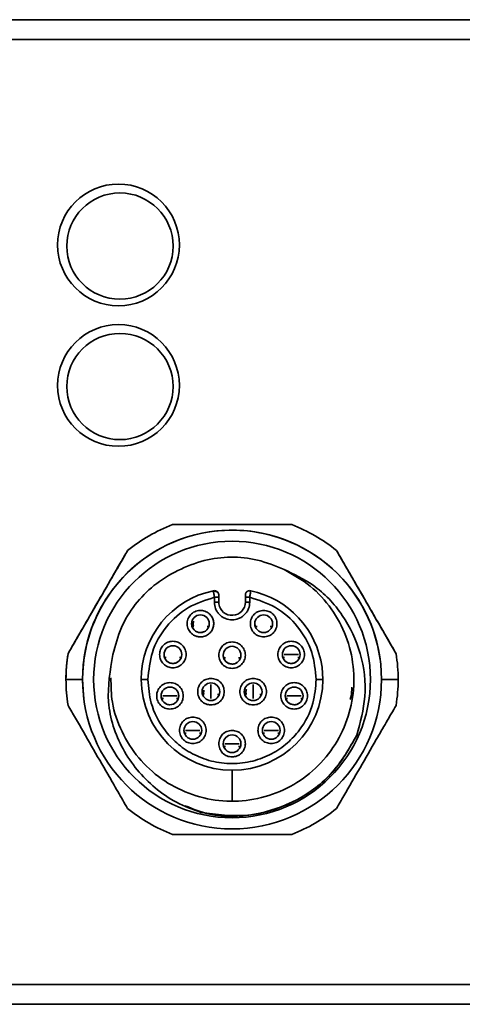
# Model space of a CAD drawing. Header units: millimetres. Extents: x 0 to 420, y 0 to 297.
# Tile 46 of 119: x 159 to 169, y 237 to 259. Entities that reach past the tile are written whole.
import ezdxf

# ---------------------------------------------------------------- set-up
doc = ezdxf.new("R2010")
doc.units = ezdxf.units.MM

msp = doc.modelspace()

# ---------------------------------------------------------------- linework, layer by layer
at = {"color": 7, "linetype": 'Continuous', "lineweight": 35}
for p, q in [((92.3066, 259.115), (206.9816, 259.115)), ((206.9816, 258.665), (92.3066, 258.665)), ((161.4234, 247.1203), (161.4234, 247.1203)), ((166.1393, 247.1203), (166.1393, 247.1203)), ((163.3814, 246.0618), (163.3814, 245.9544)), ((163.4814, 245.9544), (163.4814, 246.0618)), ((163.4814, 245.9544), (163.4841, 245.9138)), ((164.0814, 246.0618), (164.0814, 245.9544)), ((164.1814, 245.9544), (164.1814, 246.0618)), ((164.3462, 245.4039), (164.3458, 245.4039)), ((164.6444, 245.4039), (164.6447, 245.4039)), ((165.1168, 244.768), (164.955, 244.768)), ((165.2785, 244.768), (165.1168, 244.768)), ((167.4856, 244.7885), (167.497, 244.7112)), ((162.2961, 244.7055), (162.2957, 244.7055)), ((162.5942, 244.7055), (162.5946, 244.7055)), ((163.632, 244.6919), (163.6317, 244.6919)), ((163.9302, 244.6919), (163.9306, 244.6919)), ((164.968, 244.7055), (164.9677, 244.7055)), ((165.2662, 244.7055), (165.2665, 244.7055)), ((167.1254, 244.6605), (167.1254, 244.6605)), ((167.497, 244.7112), (167.497, 244.7112)), ((165.8314, 244.2044), (165.8126, 244.4815)), ((160.4373, 243.7482), (160.4064, 244.2044)), ((163.3023, 244.0912), (163.3023, 243.9294)), ((164.2577, 244.0912), (164.2577, 243.9294)), ((163.3023, 243.9294), (163.3023, 243.7722)), ((164.2577, 243.9294), (164.2577, 243.7721)), ((166.4747, 243.8621), (166.445, 243.7559)), ((166.4855, 244.0303), (166.4747, 243.8621)), ((160.4373, 243.7482), (160.4373, 243.7482)), ((162.3788, 243.8352), (162.217, 243.8352)), ((162.2301, 243.7727), (162.2297, 243.7727)), ((162.5405, 243.8352), (162.3788, 243.8352)), ((162.5282, 243.7727), (162.5286, 243.7727)), ((165.1832, 243.8352), (165.0214, 243.8352)), ((165.0345, 243.7727), (165.0341, 243.7727)), ((165.3449, 243.8352), (165.1832, 243.8352)), ((165.3326, 243.7727), (165.3331, 243.7727)), ((162.8956, 243.056), (162.7338, 243.056)), ((162.7469, 242.9935), (162.7465, 242.9935)), ((163.0573, 243.056), (162.8956, 243.056)), ((163.045, 242.9935), (163.0454, 242.9935)), ((164.666, 243.056), (164.5042, 243.056)), ((164.5173, 242.9935), (164.5169, 242.9935)), ((164.8277, 243.056), (164.666, 243.056)), ((164.8154, 242.9935), (164.8159, 242.9935)), ((163.7807, 242.7544), (163.6189, 242.7544)), ((163.9425, 242.7544), (163.7807, 242.7544)), ((163.632, 242.6919), (163.6316, 242.6919)), ((163.9301, 242.6919), (163.9306, 242.6919)), ((206.9816, 237.315), (85.3815, 237.315)), ((206.9816, 236.865), (85.3815, 236.865))]:
    msp.add_line(p, q, dxfattribs=at)
for centre, radius in [((161.2165, 254.025), 1.375), ((161.2165, 250.85), 1.375), ((163.7814, 244.2044), 3.375), ((163.7814, 244.2044), 3.125), ((163.0674, 245.4664), 0.2), ((164.4954, 245.4664), 0.2), ((162.4454, 244.768), 0.2), ((163.7814, 244.7544), 0.2), ((165.1173, 244.768), 0.2), ((163.3051, 243.9294), 0.2), ((164.2577, 243.9294), 0.2), ((162.3792, 243.8352), 0.2), ((165.1836, 243.8352), 0.2), ((162.8962, 243.056), 0.2), ((164.6666, 243.056), 0.2), ((163.7814, 242.7544), 0.2)]:
    msp.add_circle(centre, radius, dxfattribs=at)
for centre, radius, start, end in [((161.25, 254.0001), 1.2, 90, 270), ((161.25, 254.0001), 1.2, 270, 90), ((161.25, 250.8251), 1.2, 90, 270), ((161.25, 250.8251), 1.2, 270, 90), ((163.7814, 244.2044), 3.75, 111.03947, 128.96053), ((163.7814, 244.2044), 3.75, 111.03947, 128.96053), ((163.7814, 244.2044), 3.75, 51.03947, 68.96053), ((163.7814, 244.2044), 3.75, 51.03947, 68.96053), ((163.7814, 244.2044), 3.375, 7.76748, 180), ((163.7814, 244.2044), 2.05, 101.837, 180), ((163.7814, 244.2044), 3.75, 171.03947, 180), ((163.7814, 244.2044), 3.75, 171.03947, 187.76748), ((163.7814, 244.2044), 3.75, 0, 8.96053), ((163.7814, 244.2044), 3.75, 180, 188.96053), ((163.7814, 244.2044), 2.05, 180, 0), ((163.7814, 244.2044), 3.75, 351.03947, 0), ((163.7814, 244.2044), 3.75, 231.03947, 248.96053), ((163.7814, 244.2044), 3.75, 291.03947, 308.96053)]:
    msp.add_arc(centre, radius, start, end, dxfattribs=at)
at = {"color": 8, "linetype": 'Continuous', "lineweight": 35}
for centre, radius, start, end in [((163.7814, 244.2044), 2.05, 7.76748, 78.163), ((163.7814, 245.9544), 0.3, 187.76748, 0)]:
    msp.add_arc(centre, radius, start, end, dxfattribs=at)
at = {"color": 7, "linetype": 'Continuous', "lineweight": 35}
for points, knots in [([(162.4351, 247.7044), (162.5421, 247.7044), (162.7557, 247.7044), (163.2122, 247.7044), (163.5536, 247.7044), (163.7814, 247.7044)], [0, 0, 0, 0, 0.2505356, 0.5000608, 1, 1, 1, 1]), ([(165.1277, 247.7044), (165.0175, 247.7044), (164.6775, 247.7044), (164.0613, 247.7044), (163.4253, 247.7044), (162.8711, 247.7044), (162.5818, 247.7044), (162.4351, 247.7044)], [0, 0, 0, 0, 0.1284329, 0.3964919, 0.6657598, 0.8305212, 1, 1, 1, 1]), ([(163.7814, 247.7044), (164.0085, 247.7044), (164.3498, 247.7044), (164.8063, 247.7044), (165.0205, 247.7044), (165.1277, 247.7044)], [0, 0, 0, 0, 0.4986635, 0.7492064, 1, 1, 1, 1]), ([(160.0771, 244.7885), (160.1306, 244.8811), (160.2374, 245.066), (160.4658, 245.4616), (160.8049, 246.0491), (161.1553, 246.6559), (161.3696, 247.0271), (161.4234, 247.1203)], [0, 0, 0, 0, 0.1252816, 0.2500596, 0.5000571, 0.8745035, 1, 1, 1, 1]), ([(161.4234, 247.1203), (161.3684, 247.0249), (161.1984, 246.7305), (160.8902, 246.1968), (160.5722, 245.646), (160.2952, 245.1661), (160.1505, 244.9155), (160.0771, 244.7885)], [0, 0, 0, 0, 0.1284336, 0.3964929, 0.66576, 0.8305212, 1, 1, 1, 1]), ([(166.1393, 247.1203), (166.1928, 247.0277), (166.2996, 246.8428), (166.5279, 246.4472), (166.8671, 245.8597), (167.2175, 245.2529), (167.4318, 244.8817), (167.4856, 244.7885)], [0, 0, 0, 0, 0.1252822, 0.2500595, 0.5000575, 0.8745036, 1, 1, 1, 1]), ([(167.4856, 244.7885), (167.4305, 244.8838), (167.2605, 245.1783), (166.9524, 245.712), (166.6344, 246.2628), (166.3573, 246.7427), (166.2127, 246.9933), (166.1393, 247.1203)], [0, 0, 0, 0, 0.1284335, 0.3964926, 0.6657598, 0.8305216, 1, 1, 1, 1]), ([(161.0902, 244.7703), (161.1455, 244.9765), (161.2529, 245.3778), (161.5755, 245.9111), (162.0119, 246.3521), (162.5481, 246.6847), (163.1368, 246.9118), (163.7517, 246.9936), (164.3718, 246.9286), (164.7568, 246.772), (164.9546, 246.6915)], [0, 0, 0, 0, 0.1283842, 0.2499581, 0.371551, 0.4999881, 0.6283377, 0.749896, 0.8715055, 1, 1, 1, 1]), ([(164.9584, 246.6898), (165.1624, 246.574), (165.5704, 246.3425), (166.0459, 245.8135), (166.3804, 245.1921), (166.5453, 244.5035), (166.5312, 243.7964), (166.3392, 243.1156), (165.9817, 242.5051), (165.4815, 242.0048), (164.8713, 241.6471), (164.1905, 241.4546), (163.4833, 241.4403), (162.7953, 241.6053), (162.1714, 241.9382), (161.6503, 242.4179), (161.2729, 243.0135), (161.0539, 243.6389), (161.0487, 244.0584), (161.0464, 244.2435)], [0, 0, 0, 0, 0.0595614, 0.1191206, 0.1786762, 0.2382363, 0.2977967, 0.3573525, 0.4169111, 0.4764724, 0.5360289, 0.5955861, 0.6551476, 0.7147054, 0.7742616, 0.8338225, 0.8933818, 0.9529375, 1, 1, 1, 1]), ([(164.9562, 246.6906), (165.1815, 246.5838), (165.6946, 246.3404), (166.3152, 245.6787), (166.7244, 244.799), (166.8409, 243.8415), (166.6774, 243.2375), (166.5995, 242.9497)], [0, 0, 0, 0, 0.1649616, 0.3755946, 0.5866723, 0.8030009, 1, 1, 1, 1]), ([(163.4814, 246.1091), (163.481, 246.1153), (163.4801, 246.1284), (163.4731, 246.1476), (163.4612, 246.166), (163.4446, 246.1816), (163.4244, 246.1932), (163.4025, 246.1999), (163.3806, 246.2021), (163.3667, 246.2001), (163.3599, 246.1991)], [0, 0, 0, 0, 0.1142349, 0.2373558, 0.36718483, 0.50058539, 0.63389744, 0.76347194, 0.88621853, 1, 1, 1, 1]), ([(163.4814, 246.1129), (163.4809, 246.1203), (163.4799, 246.1351), (163.4723, 246.1563), (163.4606, 246.1753), (163.4449, 246.1912), (163.4261, 246.2033), (163.4051, 246.2109), (163.3829, 246.214), (163.3682, 246.2118), (163.3609, 246.2108)], [0, 0, 0, 0, 0.1250005, 0.2500014, 0.3749975, 0.5000019, 0.624996, 0.7499912, 0.8749909, 1, 1, 1, 1]), ([(163.3814, 246.0618), (163.3797, 246.0737), (163.3762, 246.0985), (163.3708, 246.1379), (163.3658, 246.1758), (163.3617, 246.205), (163.3611, 246.2089), (163.3609, 246.2108)], [0, 0, 0, 0, 0.1536486, 0.3182307, 0.5385901, 0.7682953, 1, 1, 1, 1]), ([(163.4814, 246.0618), (163.4814, 246.0685), (163.4814, 246.0818), (163.4814, 246.0988), (163.4814, 246.1084), (163.4814, 246.1124), (163.4814, 246.1128), (163.4814, 246.1129)], [0, 0, 0, 0, 0.2515067, 0.5017544, 0.7523614, 0.8741205, 1, 1, 1, 1]), ([(164.2019, 246.2108), (164.1945, 246.2118), (164.1798, 246.214), (164.1576, 246.2109), (164.1366, 246.2033), (164.1178, 246.1912), (164.1021, 246.1753), (164.0904, 246.1563), (164.0828, 246.1351), (164.0818, 246.1203), (164.0814, 246.1129)], [0, 0, 0, 0, 0.1249883, 0.2499882, 0.3750033, 0.4999975, 0.6250021, 0.7499983, 0.8749993, 1, 1, 1, 1]), ([(164.0814, 246.1129), (164.0814, 246.1127), (164.0814, 246.1124), (164.0814, 246.1083), (164.0814, 246.0988), (164.0814, 246.0818), (164.0814, 246.0685), (164.0814, 246.0618)], [0, 0, 0, 0, 0.1258052, 0.2490538, 0.4977433, 0.7494812, 1, 1, 1, 1]), ([(164.2019, 246.2108), (164.2016, 246.2089), (164.2011, 246.205), (164.1969, 246.1759), (164.192, 246.1379), (164.1865, 246.0985), (164.183, 246.0738), (164.1814, 246.0618)], [0, 0, 0, 0, 0.2316, 0.4612551, 0.6815659, 0.8462398, 1, 1, 1, 1]), ([(161.8814, 244.2044), (161.9014, 244.4129), (161.9426, 244.8428), (162.2751, 245.419), (162.7684, 245.8668), (163.181, 245.9981), (163.3814, 246.0618)], [0, 0, 0, 0, 0.2421945, 0.4993762, 0.7568986, 1, 1, 1, 1]), ([(163.3814, 246.0618), (163.3945, 246.0618), (163.4207, 246.0618), (163.4537, 246.0618), (163.4769, 246.0618), (163.4799, 246.0618), (163.4814, 246.0618)], [0, 0, 0, 0, 0.2500065, 0.5000064, 0.7500046, 1, 1, 1, 1]), ([(163.3814, 245.9544), (163.3867, 245.9041), (163.395, 245.8264), (163.4449, 245.7331), (163.4966, 245.6696), (163.5602, 245.6176), (163.6534, 245.5694), (163.7814, 245.5447), (163.9094, 245.5694), (164.0026, 245.6176), (164.0663, 245.6697), (164.1179, 245.7332), (164.1677, 245.8265), (164.176, 245.9041), (164.1814, 245.9544)], [0, 0, 0, 0, 0.1197211, 0.1849702, 0.250001, 0.3152483, 0.3802792, 0.5000009, 0.6197226, 0.6849697, 0.7500006, 0.815249, 0.8802789, 1, 1, 1, 1]), ([(163.4814, 245.9544), (163.4799, 245.9544), (163.4769, 245.9544), (163.4537, 245.9544), (163.4207, 245.9544), (163.3945, 245.9544), (163.3814, 245.9544)], [0, 0, 0, 0, 0.2499954, 0.4999936, 0.7499935, 1, 1, 1, 1]), ([(164.0814, 246.0618), (164.0829, 246.0618), (164.0859, 246.0618), (164.109, 246.0618), (164.1421, 246.0618), (164.1683, 246.0618), (164.1814, 246.0618)], [0, 0, 0, 0, 0.2500039, 0.5000059, 0.7499897, 1, 1, 1, 1]), ([(164.1814, 245.9544), (164.1683, 245.9544), (164.1421, 245.9544), (164.109, 245.9544), (164.0859, 245.9544), (164.0829, 245.9544), (164.0814, 245.9544)], [0, 0, 0, 0, 0.25001075, 0.49999826, 0.7499957, 1, 1, 1, 1]), ([(164.1814, 246.0618), (164.3817, 245.9981), (164.7944, 245.8668), (165.2876, 245.419), (165.6202, 244.8428), (165.6614, 244.4129), (165.6814, 244.2044)], [0, 0, 0, 0, 0.2431027, 0.5006239, 0.7578056, 1, 1, 1, 1]), ([(163.2219, 245.7236), (163.1859, 245.7399), (163.1139, 245.7726), (162.9926, 245.7646), (162.8843, 245.714), (162.8035, 245.6249), (162.7629, 245.5118), (162.769, 245.3924), (162.8188, 245.2815), (162.8815, 245.2333), (162.9128, 245.2093)], [0, 0, 0, 0, 0.12499922, 0.24999792, 0.37499996, 0.49999781, 0.6249983, 0.7499979, 0.87499941, 1, 1, 1, 1]), ([(163.0674, 245.1664), (163.0999, 245.1695), (163.1649, 245.1756), (163.2522, 245.2237), (163.3201, 245.295), (163.3616, 245.3848), (163.3723, 245.4831), (163.3508, 245.5792), (163.3007, 245.6654), (163.2481, 245.7042), (163.2219, 245.7236)], [0, 0, 0, 0, 0.1249982, 0.2500007, 0.3749975, 0.4999995, 0.6249982, 0.7499982, 0.8749987, 1, 1, 1, 1]), ([(164.4954, 245.7664), (164.4561, 245.7619), (164.3776, 245.7529), (164.2777, 245.6835), (164.211, 245.5843), (164.1876, 245.4664), (164.211, 245.3485), (164.2777, 245.2493), (164.3776, 245.1799), (164.4561, 245.1709), (164.4954, 245.1664)], [0, 0, 0, 0, 0.1249977, 0.2499987, 0.3749996, 0.5000003, 0.6250009, 0.7500019, 0.8750023, 1, 1, 1, 1]), ([(164.4954, 245.1664), (164.5346, 245.1709), (164.6132, 245.1799), (164.713, 245.2493), (164.7798, 245.3485), (164.8032, 245.4664), (164.7798, 245.5843), (164.713, 245.6835), (164.6132, 245.7529), (164.5346, 245.7619), (164.4954, 245.7664)], [0, 0, 0, 0, 0.1250007, 0.2500001, 0.375, 0.4999997, 0.6249994, 0.7499994, 0.8749993, 1, 1, 1, 1]), ([(163.1319, 245.2792), (163.1105, 245.2733), (163.0638, 245.2603), (162.9886, 245.2773), (162.9227, 245.3212), (162.8764, 245.3879), (162.8704, 245.4402), (162.8674, 245.4664)], [0, 0, 0, 0, 0.1740944, 0.3805697, 0.587051, 0.7935242, 1, 1, 1, 1]), ([(162.9177, 245.5197), (162.9145, 245.513), (162.9071, 245.4975), (162.9049, 245.4617), (162.9045, 245.4321), (162.9118, 245.4149), (162.9119, 245.4147)], [0, 0, 0, 0, 0.2051636, 0.4769619, 0.9941685, 1, 1, 1, 1]), ([(164.6044, 245.3033), (164.5939, 245.2954), (164.5625, 245.2718), (164.4949, 245.262), (164.4169, 245.2766), (164.3506, 245.3214), (164.3044, 245.3879), (164.2984, 245.4402), (164.2954, 245.4664)], [0, 0, 0, 0, 0.09090348, 0.27272933, 0.45454666, 0.63636205, 0.81818224, 1, 1, 1, 1]), ([(162.8633, 245.405), (162.8785, 245.405), (162.9086, 245.4048), (162.9147, 245.4048), (162.9178, 245.4047)], [0, 0, 0, 0, 0.505047, 1, 1, 1, 1]), ([(162.9128, 245.2093), (162.9371, 245.1969), (162.9857, 245.1721), (163.0401, 245.1683), (163.0674, 245.1664)], [0, 0, 0, 0, 0.49999362, 1, 1, 1, 1]), ([(163.2163, 245.4031), (163.2193, 245.4031), (163.2254, 245.403), (163.2555, 245.4029), (163.2707, 245.4028)], [0, 0, 0, 0, 0.494953, 1, 1, 1, 1]), ([(164.2919, 245.4039), (164.307, 245.4039), (164.3371, 245.4039), (164.3432, 245.4039), (164.3462, 245.4039)], [0, 0, 0, 0, 0.5050445, 1, 1, 1, 1]), ([(164.6447, 245.4039), (164.6478, 245.4039), (164.6539, 245.4039), (164.684, 245.4039), (164.6992, 245.4039)], [0, 0, 0, 0, 0.49495191, 1, 1, 1, 1]), ([(162.4454, 245.068), (162.4061, 245.0635), (162.3276, 245.0545), (162.2278, 244.9851), (162.161, 244.886), (162.1376, 244.768), (162.161, 244.6501), (162.2278, 244.5509), (162.3276, 244.4816), (162.4061, 244.4725), (162.4454, 244.468)], [0, 0, 0, 0, 0.1249977, 0.2499987, 0.3749996, 0.5000003, 0.6250009, 0.7500019, 0.8750023, 1, 1, 1, 1]), ([(162.4454, 244.468), (162.4847, 244.4725), (162.5632, 244.4816), (162.6631, 244.5509), (162.7298, 244.6501), (162.7532, 244.768), (162.7298, 244.886), (162.6631, 244.9851), (162.5632, 245.0545), (162.4847, 245.0635), (162.4454, 245.068)], [0, 0, 0, 0, 0.1250007, 0.2500001, 0.375, 0.4999997, 0.6249994, 0.7499994, 0.8749993, 1, 1, 1, 1]), ([(163.7814, 245.0544), (163.7421, 245.0499), (163.6636, 245.0409), (163.5637, 244.9715), (163.497, 244.8723), (163.4736, 244.7544), (163.497, 244.6365), (163.5637, 244.5373), (163.6636, 244.4679), (163.7421, 244.4589), (163.7814, 244.4544)], [0, 0, 0, 0, 0.1250009, 0.2500003, 0.3750003, 0.5, 0.6249997, 0.7499997, 0.8749991, 1, 1, 1, 1]), ([(163.7814, 244.4544), (163.8206, 244.4589), (163.8992, 244.4679), (163.999, 244.5373), (164.0658, 244.6365), (164.0892, 244.7544), (164.0658, 244.8723), (163.999, 244.9715), (163.8992, 245.0409), (163.8206, 245.0499), (163.7814, 245.0544)], [0, 0, 0, 0, 0.124998, 0.2499984, 0.3749993, 0.5, 0.6250007, 0.7500016, 0.875002, 1, 1, 1, 1]), ([(165.1173, 245.068), (165.0781, 245.0635), (164.9995, 245.0545), (164.8997, 244.9851), (164.833, 244.886), (164.8095, 244.768), (164.833, 244.6501), (164.8997, 244.5509), (164.9995, 244.4816), (165.0781, 244.4725), (165.1173, 244.468)], [0, 0, 0, 0, 0.1250007, 0.2500006, 0.3750006, 0.5000003, 0.625, 0.7499999, 0.8749993, 1, 1, 1, 1]), ([(165.1173, 244.468), (165.1566, 244.4725), (165.2351, 244.4816), (165.335, 244.5509), (165.4017, 244.6501), (165.4251, 244.768), (165.4017, 244.886), (165.335, 244.9851), (165.2351, 245.0545), (165.1566, 245.0635), (165.1173, 245.068)], [0, 0, 0, 0, 0.1250007, 0.2500001, 0.375, 0.4999997, 0.6249994, 0.7499994, 0.8749993, 1, 1, 1, 1]), ([(163.0769, 241.2009), (162.891, 241.2702), (162.5217, 241.4078), (161.8778, 241.8484), (161.2643, 242.5915), (160.9035, 243.6854), (161.0286, 244.4123), (161.0902, 244.7703)], [0, 0, 0, 0, 0.1317092, 0.2616229, 0.5148772, 0.7610022, 1, 1, 1, 1]), ([(162.5544, 244.6049), (162.5439, 244.5971), (162.5125, 244.5734), (162.4449, 244.5637), (162.3669, 244.5782), (162.3006, 244.623), (162.2544, 244.6895), (162.2484, 244.7419), (162.2454, 244.768)], [0, 0, 0, 0, 0.0909108, 0.2727284, 0.454546, 0.6363616, 0.818182, 1, 1, 1, 1]), ([(163.8903, 244.5913), (163.8799, 244.5834), (163.8484, 244.5597), (163.7808, 244.55), (163.7029, 244.5646), (163.6366, 244.6093), (163.5904, 244.6758), (163.5844, 244.7282), (163.5814, 244.7544)], [0, 0, 0, 0, 0.09090479, 0.2727219, 0.45453901, 0.63636301, 0.81818161, 1, 1, 1, 1]), ([(165.2263, 244.6049), (165.2158, 244.5971), (165.1844, 244.5734), (165.1168, 244.5637), (165.0389, 244.5782), (164.9726, 244.623), (164.9264, 244.6895), (164.9203, 244.7419), (164.9173, 244.768)], [0, 0, 0, 0, 0.0909108, 0.2727284, 0.454546, 0.6363616, 0.818182, 1, 1, 1, 1]), ([(162.2417, 244.7055), (162.2569, 244.7055), (162.287, 244.7055), (162.2931, 244.7055), (162.2961, 244.7055)], [0, 0, 0, 0, 0.5050469, 1, 1, 1, 1]), ([(162.5946, 244.7055), (162.5977, 244.7055), (162.6038, 244.7055), (162.6339, 244.7055), (162.6491, 244.7055)], [0, 0, 0, 0, 0.4949542, 1, 1, 1, 1]), ([(163.5777, 244.6919), (163.5929, 244.6919), (163.6229, 244.6919), (163.629, 244.6919), (163.632, 244.6919)], [0, 0, 0, 0, 0.50504929, 1, 1, 1, 1]), ([(163.9306, 244.6919), (163.9336, 244.6919), (163.9398, 244.6919), (163.9698, 244.6919), (163.985, 244.6919)], [0, 0, 0, 0, 0.4949556, 1, 1, 1, 1]), ([(164.9137, 244.7055), (164.9288, 244.7055), (164.9589, 244.7055), (164.965, 244.7055), (164.968, 244.7055)], [0, 0, 0, 0, 0.5050469, 1, 1, 1, 1]), ([(165.2665, 244.7055), (165.2696, 244.7055), (165.2757, 244.7055), (165.3058, 244.7055), (165.321, 244.7055)], [0, 0, 0, 0, 0.4949556, 1, 1, 1, 1]), ([(160.0314, 244.2044), (160.0568, 244.2044), (160.1083, 244.2044), (160.2351, 244.2044), (160.3418, 244.2044), (160.4064, 244.2044)], [0, 0, 0, 0, 0.2769703, 0.5623367, 1, 1, 1, 1]), ([(161.8814, 244.2044), (161.8625, 244.2044), (161.8335, 244.2044), (161.7986, 244.2044), (161.7745, 244.2044), (161.7552, 244.2044), (161.7365, 244.2044), (161.7334, 244.2044), (161.7314, 244.2044)], [0, 0, 0, 0, 0.2394511, 0.3683531, 0.5000013, 0.6316419, 0.7605438, 1, 1, 1, 1]), ([(165.6814, 244.2044), (165.6664, 244.0248), (165.6326, 243.6179), (165.3754, 243.1249), (165.0326, 242.7542), (164.676, 242.5084), (164.2492, 242.3432), (163.7814, 242.2847), (163.3135, 242.3432), (162.8867, 242.5084), (162.5302, 242.7542), (162.1873, 243.1249), (161.9301, 243.6179), (161.8963, 244.0248), (161.8814, 244.2044)], [0, 0, 0, 0, 0.0903185, 0.2045631, 0.2714199, 0.3439359, 0.4207854, 0.4999998, 0.5792148, 0.6560637, 0.7285802, 0.7954366, 0.9096815, 1, 1, 1, 1]), ([(162.3792, 244.1352), (162.3399, 244.1307), (162.2614, 244.1217), (162.1615, 244.0523), (162.0948, 243.9532), (162.0713, 243.8352), (162.0948, 243.7173), (162.1615, 243.6181), (162.2614, 243.5487), (162.3399, 243.5397), (162.3792, 243.5352)], [0, 0, 0, 0, 0.12500067, 0.25000007, 0.37500003, 0.49999972, 0.62499942, 0.74999937, 0.87499933, 1, 1, 1, 1]), ([(162.3792, 243.5352), (162.4184, 243.5397), (162.4969, 243.5487), (162.5968, 243.6181), (162.6635, 243.7173), (162.687, 243.8352), (162.6635, 243.9532), (162.5968, 244.0523), (162.4969, 244.1217), (162.4184, 244.1307), (162.3792, 244.1352)], [0, 0, 0, 0, 0.12500067, 0.25000063, 0.37500058, 0.50000028, 0.62499997, 0.74999993, 0.87499933, 1, 1, 1, 1]), ([(163.3051, 244.2294), (163.2658, 244.2249), (163.1873, 244.2159), (163.0874, 244.1465), (163.0207, 244.0473), (162.9972, 243.9294), (163.0207, 243.8115), (163.0874, 243.7123), (163.1873, 243.6429), (163.2658, 243.6339), (163.3051, 243.6294)], [0, 0, 0, 0, 0.1250012, 0.250001, 0.3749991, 0.5, 0.6250009, 0.749999, 0.8749988, 1, 1, 1, 1]), ([(163.3051, 243.6294), (163.3443, 243.6339), (163.4229, 243.6429), (163.5227, 243.7123), (163.5894, 243.8115), (163.6129, 243.9294), (163.5894, 244.0473), (163.5227, 244.1465), (163.4229, 244.2159), (163.3443, 244.2249), (163.3051, 244.2294)], [0, 0, 0, 0, 0.1250009, 0.2500003, 0.3750003, 0.5, 0.6249997, 0.7499997, 0.8749991, 1, 1, 1, 1]), ([(164.2577, 244.2294), (164.2184, 244.2249), (164.1399, 244.2159), (164.04, 244.1465), (163.9733, 244.0473), (163.9499, 243.9294), (163.9733, 243.8115), (164.04, 243.7123), (164.1399, 243.6429), (164.2184, 243.6339), (164.2577, 243.6294)], [0, 0, 0, 0, 0.12500144, 0.25000141, 0.37499973, 0.5, 0.62500027, 0.74999859, 0.87499856, 1, 1, 1, 1]), ([(164.2577, 243.6294), (164.2969, 243.6339), (164.3755, 243.6429), (164.4753, 243.7123), (164.5421, 243.8115), (164.5655, 243.9294), (164.5421, 244.0473), (164.4753, 244.1465), (164.3755, 244.2159), (164.2969, 244.2249), (164.2577, 244.2294)], [0, 0, 0, 0, 0.1250009, 0.2500003, 0.3750003, 0.5, 0.6249997, 0.7499997, 0.8749991, 1, 1, 1, 1]), ([(165.1836, 244.1352), (165.1443, 244.1307), (165.0658, 244.1217), (164.9659, 244.0523), (164.8992, 243.9532), (164.8758, 243.8352), (164.8992, 243.7173), (164.9659, 243.6181), (165.0658, 243.5487), (165.1443, 243.5397), (165.1836, 243.5352)], [0, 0, 0, 0, 0.1249977, 0.2499981, 0.3749991, 0.4999997, 0.6250004, 0.7500013, 0.8750023, 1, 1, 1, 1]), ([(165.1836, 243.5352), (165.2229, 243.5397), (165.3014, 243.5487), (165.4012, 243.6181), (165.468, 243.7173), (165.4914, 243.8352), (165.468, 243.9532), (165.4012, 244.0523), (165.3014, 244.1217), (165.2229, 244.1307), (165.1836, 244.1352)], [0, 0, 0, 0, 0.1250007, 0.2500006, 0.3750006, 0.5000003, 0.625, 0.7499999, 0.8749993, 1, 1, 1, 1]), ([(165.6814, 244.2044), (165.7002, 244.2044), (165.7293, 244.2044), (165.7642, 244.2044), (165.7882, 244.2044), (165.8076, 244.2044), (165.8263, 244.2044), (165.8294, 244.2044), (165.8314, 244.2044)], [0, 0, 0, 0, 0.2394497, 0.3683654, 0.5000023, 0.6316409, 0.7605425, 1, 1, 1, 1]), ([(167.1564, 244.2044), (167.197, 244.2044), (167.2795, 244.2044), (167.4181, 244.2044), (167.4887, 244.2044), (167.5314, 244.2044)], [0, 0, 0, 0, 0.2769688, 0.5623354, 1, 1, 1, 1]), ([(163.0986, 243.8669), (163.1138, 243.8669), (163.1439, 243.8669), (163.15, 243.8669), (163.153, 243.8669)], [0, 0, 0, 0, 0.5050462, 1, 1, 1, 1]), ([(163.3696, 243.7422), (163.3482, 243.7363), (163.3015, 243.7232), (163.2263, 243.7403), (163.1604, 243.7842), (163.1141, 243.8509), (163.1081, 243.9032), (163.1051, 243.9294)], [0, 0, 0, 0, 0.1741026, 0.3805758, 0.5870486, 0.7935234, 1, 1, 1, 1]), ([(163.1441, 243.9618), (163.1427, 243.9522), (163.1387, 243.9247), (163.1396, 243.8949), (163.1469, 243.8778), (163.1471, 243.8773)], [0, 0, 0, 0, 0.3434239, 0.9814817, 1, 1, 1, 1]), ([(163.4515, 243.8669), (163.4546, 243.8669), (163.4607, 243.8669), (163.4908, 243.8669), (163.5059, 243.8669)], [0, 0, 0, 0, 0.4949538, 1, 1, 1, 1]), ([(164.0537, 243.868), (164.0689, 243.8679), (164.0989, 243.8678), (164.105, 243.8677), (164.1081, 243.8677)], [0, 0, 0, 0, 0.505048, 1, 1, 1, 1]), ([(164.3426, 243.7502), (164.3398, 243.7483), (164.3157, 243.7314), (164.2568, 243.7258), (164.1793, 243.7394), (164.1129, 243.7844), (164.0667, 243.8508), (164.0607, 243.9032), (164.0577, 243.9294)], [0, 0, 0, 0, 0.0252063, 0.2201642, 0.415122, 0.6100795, 0.805039, 1, 1, 1, 1]), ([(164.1081, 243.9831), (164.1049, 243.9763), (164.0974, 243.9606), (164.0952, 243.9247), (164.0949, 243.8948), (164.1024, 243.8773), (164.1026, 243.8768)], [0, 0, 0, 0, 0.2060941, 0.4746365, 0.9856721, 1, 1, 1, 1]), ([(164.4066, 243.8661), (164.4096, 243.866), (164.4158, 243.866), (164.4458, 243.8658), (164.461, 243.8658)], [0, 0, 0, 0, 0.494952, 1, 1, 1, 1]), ([(162.1757, 243.7727), (162.1909, 243.7727), (162.221, 243.7727), (162.2271, 243.7727), (162.2301, 243.7727)], [0, 0, 0, 0, 0.5050444, 1, 1, 1, 1]), ([(162.4437, 243.6481), (162.4223, 243.6421), (162.3756, 243.6291), (162.3004, 243.6461), (162.2345, 243.69), (162.1882, 243.7567), (162.1822, 243.8091), (162.1792, 243.8352)], [0, 0, 0, 0, 0.1741029, 0.3805764, 0.587049, 0.7935236, 1, 1, 1, 1]), ([(162.5286, 243.7727), (162.5317, 243.7727), (162.5378, 243.7727), (162.5679, 243.7727), (162.5831, 243.7727)], [0, 0, 0, 0, 0.4949507, 1, 1, 1, 1]), ([(164.9802, 243.7727), (164.9954, 243.7727), (165.0254, 243.7727), (165.0315, 243.7727), (165.0345, 243.7727)], [0, 0, 0, 0, 0.5050482, 1, 1, 1, 1]), ([(165.2646, 243.6534), (165.2631, 243.6524), (165.2401, 243.6367), (165.1826, 243.6318), (165.1052, 243.6451), (165.0388, 243.6902), (164.9926, 243.7567), (164.9866, 243.809), (164.9836, 243.8352)], [0, 0, 0, 0, 0.0134913, 0.2107924, 0.4080935, 0.6053938, 0.8026961, 1, 1, 1, 1]), ([(165.3331, 243.7727), (165.3361, 243.7727), (165.3422, 243.7727), (165.3723, 243.7727), (165.3875, 243.7727)], [0, 0, 0, 0, 0.4949507, 1, 1, 1, 1]), ([(160.0771, 243.6203), (160.1322, 243.5249), (160.3022, 243.2305), (160.6103, 242.6968), (160.9283, 242.146), (161.2054, 241.6661), (161.3501, 241.4155), (161.4234, 241.2885)], [0, 0, 0, 0, 0.12843315, 0.39649242, 0.66575979, 0.83052123, 1, 1, 1, 1]), ([(166.1393, 241.2885), (166.1944, 241.3838), (166.3644, 241.6783), (166.6725, 242.212), (166.9905, 242.7628), (167.2676, 243.2427), (167.4123, 243.4933), (167.4856, 243.6203)], [0, 0, 0, 0, 0.1284337, 0.3964928, 0.6657599, 0.8305213, 1, 1, 1, 1]), ([(162.8962, 243.356), (162.8569, 243.3514), (162.7784, 243.3424), (162.6785, 243.2731), (162.6118, 243.1739), (162.5884, 243.056), (162.6118, 242.938), (162.6785, 242.8389), (162.7784, 242.7695), (162.8569, 242.7605), (162.8962, 242.756)], [0, 0, 0, 0, 0.1249977, 0.2499985, 0.3749994, 0.500001, 0.6250006, 0.7500015, 0.8750023, 1, 1, 1, 1]), ([(162.8962, 242.756), (162.9354, 242.7605), (163.014, 242.7695), (163.1138, 242.8389), (163.1805, 242.938), (163.204, 243.056), (163.1805, 243.1739), (163.1138, 243.2731), (163.014, 243.3424), (162.9354, 243.3514), (162.8962, 243.356)], [0, 0, 0, 0, 0.1250006, 0.25000049, 0.37500037, 0.49999902, 0.62499963, 0.74999951, 0.8749994, 1, 1, 1, 1]), ([(164.6666, 243.356), (164.6273, 243.3514), (164.5488, 243.3424), (164.4489, 243.2731), (164.3822, 243.1739), (164.3588, 243.056), (164.3822, 242.938), (164.4489, 242.8389), (164.5488, 242.7695), (164.6273, 242.7605), (164.6666, 242.756)], [0, 0, 0, 0, 0.1250006, 0.2500005, 0.3750004, 0.500001, 0.6249996, 0.7499995, 0.8749994, 1, 1, 1, 1]), ([(164.6666, 242.756), (164.7058, 242.7605), (164.7844, 242.7695), (164.8842, 242.8389), (164.951, 242.938), (164.9744, 243.056), (164.951, 243.1739), (164.8842, 243.2731), (164.7844, 243.3424), (164.7058, 243.3514), (164.6666, 243.356)], [0, 0, 0, 0, 0.125001, 0.2500012, 0.3749992, 0.499999, 0.6250008, 0.7499988, 0.874999, 1, 1, 1, 1]), ([(162.6926, 242.9935), (162.7077, 242.9935), (162.7378, 242.9935), (162.7439, 242.9935), (162.7469, 242.9935)], [0, 0, 0, 0, 0.5050482, 1, 1, 1, 1]), ([(163.0051, 242.8929), (162.9947, 242.885), (162.9632, 242.8613), (162.8956, 242.8516), (162.8177, 242.8661), (162.7514, 242.9109), (162.7052, 242.9774), (162.6992, 243.0298), (162.6962, 243.056)], [0, 0, 0, 0, 0.0909024, 0.272729, 0.454547, 0.6363615, 0.818182, 1, 1, 1, 1]), ([(163.0454, 242.9935), (163.0485, 242.9935), (163.0546, 242.9935), (163.0847, 242.9935), (163.0999, 242.9935)], [0, 0, 0, 0, 0.4949555, 1, 1, 1, 1]), ([(163.7814, 243.0544), (163.7421, 243.0499), (163.6636, 243.0409), (163.5637, 242.9715), (163.497, 242.8723), (163.4736, 242.7544), (163.497, 242.6365), (163.5637, 242.5373), (163.6636, 242.4679), (163.7421, 242.4589), (163.7814, 242.4544)], [0, 0, 0, 0, 0.12500074, 0.24999966, 0.37499968, 0.50000042, 0.62499921, 0.74999924, 0.87499926, 1, 1, 1, 1]), ([(163.7814, 242.4544), (163.8206, 242.4589), (163.8992, 242.4679), (163.999, 242.5373), (164.0658, 242.6365), (164.0892, 242.7544), (164.0658, 242.8723), (163.999, 242.9715), (163.8992, 243.0409), (163.8206, 243.0499), (163.7814, 243.0544)], [0, 0, 0, 0, 0.1249978, 0.2499988, 0.3749998, 0.4999996, 0.6250013, 0.7500023, 0.8750022, 1, 1, 1, 1]), ([(164.463, 242.9935), (164.4782, 242.9935), (164.5082, 242.9935), (164.5143, 242.9935), (164.5173, 242.9935)], [0, 0, 0, 0, 0.5050457, 1, 1, 1, 1]), ([(164.7756, 242.8929), (164.7651, 242.885), (164.7337, 242.8613), (164.6661, 242.8516), (164.5881, 242.8661), (164.5218, 242.9109), (164.4756, 242.9774), (164.4696, 243.0298), (164.4666, 243.056)], [0, 0, 0, 0, 0.0909092, 0.2727265, 0.4545438, 0.6363647, 0.8181844, 1, 1, 1, 1]), ([(164.8159, 242.9935), (164.8189, 242.9935), (164.825, 242.9935), (164.8551, 242.9935), (164.8703, 242.9935)], [0, 0, 0, 0, 0.49495412, 1, 1, 1, 1]), ([(162.7184, 241.3514), (162.9018, 241.278), (163.3999, 241.0784), (164.3, 241.1139), (165.2653, 241.4375), (166.098, 242.0623), (166.4324, 242.6538), (166.5996, 242.9496)], [0, 0, 0, 0, 0.1271734, 0.345386, 0.5635953, 0.7817992, 1, 1, 1, 1]), ([(166.5996, 242.9496), (166.4223, 242.6392), (166.0676, 242.0184), (165.1776, 241.3917), (164.1403, 241.0617), (163.4314, 241.1545), (163.0769, 241.201)], [0, 0, 0, 0, 0.2500011, 0.500001, 0.75, 1, 1, 1, 1]), ([(163.8903, 242.5913), (163.8799, 242.5834), (163.8484, 242.5597), (163.7808, 242.55), (163.7029, 242.5646), (163.6366, 242.6093), (163.5904, 242.6758), (163.5844, 242.7282), (163.5814, 242.7544)], [0, 0, 0, 0, 0.0909048, 0.272722, 0.4545392, 0.6363632, 0.8181837, 1, 1, 1, 1]), ([(163.5777, 242.6919), (163.5929, 242.6919), (163.6229, 242.6919), (163.629, 242.6919), (163.632, 242.6919)], [0, 0, 0, 0, 0.5050478, 1, 1, 1, 1]), ([(163.9306, 242.6919), (163.9336, 242.6919), (163.9398, 242.6919), (163.9698, 242.6919), (163.985, 242.6919)], [0, 0, 0, 0, 0.4949576, 1, 1, 1, 1]), ([(162.4351, 240.7044), (162.5452, 240.7044), (162.8852, 240.7044), (163.5014, 240.7044), (164.1374, 240.7044), (164.6916, 240.7044), (164.981, 240.7044), (165.1277, 240.7044)], [0, 0, 0, 0, 0.12843424, 0.39649323, 0.66575973, 0.83052124, 1, 1, 1, 1])]:
    msp.add_open_spline(points, degree=3, knots=knots, dxfattribs=at)
at = {"color": 8, "linetype": 'Continuous', "lineweight": 35}
msp.add_open_spline([(163.7814, 241.4544), (163.7814, 241.459), (163.7814, 241.4686), (163.7814, 241.5488), (163.7814, 241.675), (163.7814, 241.8298), (163.7814, 241.982), (163.7814, 242.0979), (163.7814, 242.1359), (163.7814, 242.1483)], degree=3, knots=[0, 0, 0, 0, 0.1357682, 0.2812616, 0.4479139, 0.6002388, 0.7525618, 0.9192144, 1, 1, 1, 1], dxfattribs=at)

doc.saveas('drawing.dxf')
